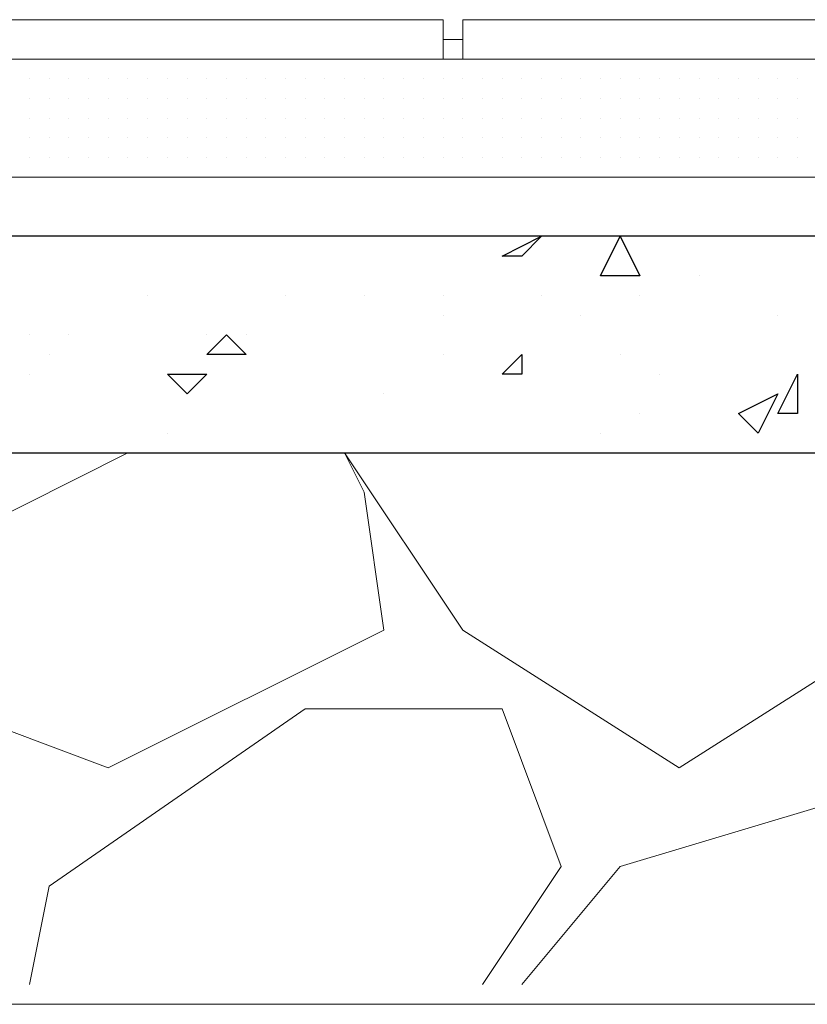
# Model space of a CAD drawing. Header units: metres. Extents: x 5.7 to 89.8, y 4 to 63.5.
# Tile 59 of 256: x 15.794 to 16.179, y 45.389 to 45.87. Entities that reach past the tile are written whole.
import ezdxf

# ---------------------------------------------------------------- set-up
doc = ezdxf.new("R2010")
doc.units = ezdxf.units.M
doc.header["$MEASUREMENT"] = 0
for name, color, linetype in [('PDF17_hatch', 7, 'Continuous'), ('PDF17_hatch-borshi', 7, 'Continuous'), ('PDF17_kaff', 7, 'Continuous')]:
    doc.layers.add(name, color=color, linetype=linetype)

msp = doc.modelspace()

# ---------------------------------------------------------------- linework, layer by layer
at = {"layer": 'PDF17_hatch', "lineweight": 25}
for points in [[(16.04879, 45.76425), (16.03916, 45.75462), (16.02953, 45.75462)], [(16.09695, 45.74499), (16.07768, 45.74499), (16.08731, 45.76425)], [(15.89469, 45.7161), (15.90432, 45.70646), (15.88506, 45.70646)], [(16.03916, 45.70646), (16.03916, 45.69683), (16.02953, 45.69683)], [(15.88506, 45.69683), (15.87543, 45.6872), (15.8658, 45.69683)], [(16.174, 45.69683), (16.174, 45.67757), (16.16436, 45.67757)], [(16.16436, 45.6872), (16.15473, 45.66794), (16.1451, 45.67757)]]:
    msp.add_lwpolyline(points, close=True, dxfattribs=at)
for points in [[(16.03916, 45.75462), (16.03916, 45.75462)], [(16.12584, 45.74499), (16.12584, 45.74499)], [(15.85617, 45.73536), (15.85617, 45.73536)], [(15.92358, 45.73536), (15.92358, 45.73536)], [(15.96211, 45.73536), (15.96211, 45.73536)], [(16.00063, 45.73536), (16.00063, 45.73536)], [(16.04879, 45.73536), (16.04879, 45.73536)], [(16.09695, 45.73536), (16.09695, 45.73536)], [(16.00063, 45.72573), (16.00063, 45.72573)], [(16.06805, 45.72573), (16.06805, 45.72573)], [(16.16436, 45.72573), (16.16436, 45.72573)], [(15.79838, 45.7161), (15.79838, 45.7161)], [(15.81764, 45.7161), (15.81764, 45.7161)], [(15.88506, 45.7161), (15.88506, 45.7161)], [(15.90432, 45.7161), (15.90432, 45.7161)], [(15.80801, 45.70646), (15.80801, 45.70646)], [(15.90432, 45.70646), (15.90432, 45.70646)], [(16.00063, 45.70646), (16.00063, 45.70646)], [(16.08731, 45.70646), (16.08731, 45.70646)], [(15.79838, 45.69683), (15.79838, 45.69683)], [(16.10658, 45.69683), (16.10658, 45.69683)], [(15.97174, 45.6872), (15.97174, 45.6872)], [(16.09695, 45.67757), (16.09695, 45.67757)], [(15.8658, 45.66794), (15.8658, 45.66794)], [(16.07768, 45.66794), (16.07768, 45.66794)], [(15.95248, 45.65831), (15.95248, 45.65831)], [(16.00063, 45.65831), (16.00063, 45.65831)], [(16.00063, 45.65831), (16.00063, 45.65831)]]:
    msp.add_lwpolyline(points, dxfattribs=at)
at = {"layer": 'PDF17_hatch-borshi', "lineweight": 18}
for points in [[(15.80801, 45.85093), (15.80801, 45.85093)], [(15.82727, 45.85093), (15.82727, 45.85093)], [(15.82727, 45.85093), (15.82727, 45.85093)], [(15.84653, 45.85093), (15.84653, 45.85093)], [(15.85617, 45.85093), (15.85617, 45.85093)], [(15.85617, 45.85093), (15.85617, 45.85093)], [(15.87543, 45.85093), (15.87543, 45.85093)], [(15.90432, 45.85093), (15.90432, 45.85093)], [(15.90432, 45.85093), (15.90432, 45.85093)], [(15.91395, 45.85093), (15.91395, 45.85093)], [(15.94285, 45.85093), (15.94285, 45.85093)], [(15.95248, 45.85093), (15.95248, 45.85093)], [(15.96211, 45.85093), (15.96211, 45.85093)], [(15.97174, 45.85093), (15.97174, 45.85093)], [(15.98137, 45.85093), (15.98137, 45.85093)], [(15.98137, 45.85093), (15.98137, 45.85093)], [(15.991, 45.85093), (15.991, 45.85093)], [(16.00063, 45.85093), (16.00063, 45.85093)], [(16.03916, 45.85093), (16.03916, 45.85093)], [(16.05842, 45.85093), (16.05842, 45.85093)], [(16.05842, 45.85093), (16.05842, 45.85093)], [(16.07768, 45.85093), (16.07768, 45.85093)], [(16.07768, 45.85093), (16.07768, 45.85093)], [(16.08731, 45.85093), (16.08731, 45.85093)], [(16.09695, 45.85093), (16.09695, 45.85093)], [(16.10658, 45.85093), (16.10658, 45.85093)], [(16.10658, 45.85093), (16.10658, 45.85093)], [(16.12584, 45.85093), (16.12584, 45.85093)], [(16.12584, 45.85093), (16.12584, 45.85093)], [(16.1451, 45.85093), (16.1451, 45.85093)], [(16.16436, 45.85093), (16.16436, 45.85093)], [(16.174, 45.85093), (16.174, 45.85093)], [(15.79838, 45.8413), (15.79838, 45.8413)], [(15.79838, 45.8413), (15.79838, 45.8413)], [(15.79838, 45.8413), (15.79838, 45.8413)], [(15.80801, 45.8413), (15.80801, 45.8413)], [(15.80801, 45.8413), (15.80801, 45.8413)], [(15.80801, 45.8413), (15.80801, 45.8413)], [(15.81764, 45.8413), (15.81764, 45.8413)], [(15.81764, 45.8413), (15.81764, 45.8413)], [(15.81764, 45.8413), (15.81764, 45.8413)], [(15.82727, 45.8413), (15.82727, 45.8413)], [(15.82727, 45.8413), (15.82727, 45.8413)], [(15.82727, 45.8413), (15.82727, 45.8413)], [(15.82727, 45.8413), (15.82727, 45.8413)], [(15.8369, 45.8413), (15.8369, 45.8413)], [(15.8369, 45.8413), (15.8369, 45.8413)], [(15.8369, 45.8413), (15.8369, 45.8413)], [(15.84653, 45.8413), (15.84653, 45.8413)], [(15.84653, 45.8413), (15.84653, 45.8413)], [(15.84653, 45.8413), (15.84653, 45.8413)], [(15.85617, 45.8413), (15.85617, 45.8413)], [(15.85617, 45.8413), (15.85617, 45.8413)], [(15.85617, 45.8413), (15.85617, 45.8413)], [(15.85617, 45.8413), (15.85617, 45.8413)], [(15.8658, 45.8413), (15.8658, 45.8413)], [(15.8658, 45.8413), (15.8658, 45.8413)], [(15.87543, 45.8413), (15.87543, 45.8413)], [(15.87543, 45.8413), (15.87543, 45.8413)], [(15.87543, 45.8413), (15.87543, 45.8413)], [(15.87543, 45.8413), (15.87543, 45.8413)], [(15.87543, 45.8413), (15.87543, 45.8413)], [(15.87543, 45.8413), (15.87543, 45.8413)], [(15.88506, 45.8413), (15.88506, 45.8413)], [(15.88506, 45.8413), (15.88506, 45.8413)], [(15.88506, 45.8413), (15.88506, 45.8413)], [(15.88506, 45.8413), (15.88506, 45.8413)], [(15.88506, 45.8413), (15.88506, 45.8413)], [(15.89469, 45.8413), (15.89469, 45.8413)], [(15.89469, 45.8413), (15.89469, 45.8413)], [(15.89469, 45.8413), (15.89469, 45.8413)], [(15.90432, 45.8413), (15.90432, 45.8413)], [(15.90432, 45.8413), (15.90432, 45.8413)], [(15.90432, 45.8413), (15.90432, 45.8413)], [(15.90432, 45.8413), (15.90432, 45.8413)], [(15.91395, 45.8413), (15.91395, 45.8413)], [(15.91395, 45.8413), (15.91395, 45.8413)], [(15.91395, 45.8413), (15.91395, 45.8413)], [(15.91395, 45.8413), (15.91395, 45.8413)], [(15.92358, 45.8413), (15.92358, 45.8413)], [(15.92358, 45.8413), (15.92358, 45.8413)], [(15.92358, 45.8413), (15.92358, 45.8413)], [(15.93322, 45.8413), (15.93322, 45.8413)], [(15.93322, 45.8413), (15.93322, 45.8413)], [(15.93322, 45.8413), (15.93322, 45.8413)], [(15.93322, 45.8413), (15.93322, 45.8413)], [(15.94285, 45.8413), (15.94285, 45.8413)], [(15.94285, 45.8413), (15.94285, 45.8413)], [(15.94285, 45.8413), (15.94285, 45.8413)], [(15.94285, 45.8413), (15.94285, 45.8413)], [(15.95248, 45.8413), (15.95248, 45.8413)], [(15.95248, 45.8413), (15.95248, 45.8413)], [(15.95248, 45.8413), (15.95248, 45.8413)], [(15.95248, 45.8413), (15.95248, 45.8413)], [(15.96211, 45.8413), (15.96211, 45.8413)], [(15.96211, 45.8413), (15.96211, 45.8413)], [(15.97174, 45.8413), (15.97174, 45.8413)], [(15.97174, 45.8413), (15.97174, 45.8413)], [(15.97174, 45.8413), (15.97174, 45.8413)], [(15.97174, 45.8413), (15.97174, 45.8413)], [(15.98137, 45.8413), (15.98137, 45.8413)], [(15.98137, 45.8413), (15.98137, 45.8413)], [(15.98137, 45.8413), (15.98137, 45.8413)], [(15.98137, 45.8413), (15.98137, 45.8413)], [(15.991, 45.8413), (15.991, 45.8413)], [(15.991, 45.8413), (15.991, 45.8413)], [(16.00063, 45.8413), (16.00063, 45.8413)], [(16.00063, 45.8413), (16.00063, 45.8413)], [(16.00063, 45.8413), (16.00063, 45.8413)], [(16.00063, 45.8413), (16.00063, 45.8413)], [(16.01026, 45.8413), (16.01026, 45.8413)], [(16.01026, 45.8413), (16.01026, 45.8413)], [(16.01026, 45.8413), (16.01026, 45.8413)], [(16.0199, 45.8413), (16.0199, 45.8413)], [(16.0199, 45.8413), (16.0199, 45.8413)], [(16.0199, 45.8413), (16.0199, 45.8413)], [(16.02953, 45.8413), (16.02953, 45.8413)], [(16.02953, 45.8413), (16.02953, 45.8413)], [(16.02953, 45.8413), (16.02953, 45.8413)], [(16.03916, 45.8413), (16.03916, 45.8413)], [(16.03916, 45.8413), (16.03916, 45.8413)], [(16.03916, 45.8413), (16.03916, 45.8413)], [(16.03916, 45.8413), (16.03916, 45.8413)], [(16.04879, 45.8413), (16.04879, 45.8413)], [(16.05842, 45.8413), (16.05842, 45.8413)], [(16.05842, 45.8413), (16.05842, 45.8413)], [(16.05842, 45.8413), (16.05842, 45.8413)], [(16.05842, 45.8413), (16.05842, 45.8413)], [(16.05842, 45.8413), (16.05842, 45.8413)], [(16.06805, 45.8413), (16.06805, 45.8413)], [(16.06805, 45.8413), (16.06805, 45.8413)], [(16.07768, 45.8413), (16.07768, 45.8413)], [(16.07768, 45.8413), (16.07768, 45.8413)], [(16.07768, 45.8413), (16.07768, 45.8413)], [(16.07768, 45.8413), (16.07768, 45.8413)], [(16.08731, 45.8413), (16.08731, 45.8413)], [(16.08731, 45.8413), (16.08731, 45.8413)], [(16.08731, 45.8413), (16.08731, 45.8413)], [(16.09695, 45.8413), (16.09695, 45.8413)], [(16.09695, 45.8413), (16.09695, 45.8413)], [(16.09695, 45.8413), (16.09695, 45.8413)], [(16.09695, 45.8413), (16.09695, 45.8413)], [(16.10658, 45.8413), (16.10658, 45.8413)], [(16.10658, 45.8413), (16.10658, 45.8413)], [(16.10658, 45.8413), (16.10658, 45.8413)], [(16.11621, 45.8413), (16.11621, 45.8413)], [(16.11621, 45.8413), (16.11621, 45.8413)], [(16.11621, 45.8413), (16.11621, 45.8413)], [(16.12584, 45.8413), (16.12584, 45.8413)], [(16.12584, 45.8413), (16.12584, 45.8413)], [(16.12584, 45.8413), (16.12584, 45.8413)], [(16.13547, 45.8413), (16.13547, 45.8413)], [(16.13547, 45.8413), (16.13547, 45.8413)], [(16.13547, 45.8413), (16.13547, 45.8413)], [(16.13547, 45.8413), (16.13547, 45.8413)], [(16.1451, 45.8413), (16.1451, 45.8413)], [(16.1451, 45.8413), (16.1451, 45.8413)], [(16.15473, 45.8413), (16.15473, 45.8413)], [(16.15473, 45.8413), (16.15473, 45.8413)], [(16.15473, 45.8413), (16.15473, 45.8413)], [(16.15473, 45.8413), (16.15473, 45.8413)], [(16.16436, 45.8413), (16.16436, 45.8413)], [(16.16436, 45.8413), (16.16436, 45.8413)], [(16.16436, 45.8413), (16.16436, 45.8413)], [(16.16436, 45.8413), (16.16436, 45.8413)], [(16.174, 45.8413), (16.174, 45.8413)], [(16.174, 45.8413), (16.174, 45.8413)], [(16.174, 45.8413), (16.174, 45.8413)], [(15.79838, 45.83167), (15.79838, 45.83167)], [(15.79838, 45.83167), (15.79838, 45.83167)], [(15.79838, 45.83167), (15.79838, 45.83167)], [(15.80801, 45.83167), (15.80801, 45.83167)], [(15.80801, 45.83167), (15.80801, 45.83167)], [(15.80801, 45.83167), (15.80801, 45.83167)], [(15.80801, 45.83167), (15.80801, 45.83167)], [(15.80801, 45.83167), (15.80801, 45.83167)], [(15.81764, 45.83167), (15.81764, 45.83167)], [(15.81764, 45.83167), (15.81764, 45.83167)], [(15.81764, 45.83167), (15.81764, 45.83167)], [(15.81764, 45.83167), (15.81764, 45.83167)], [(15.81764, 45.83167), (15.81764, 45.83167)], [(15.82727, 45.83167), (15.82727, 45.83167)], [(15.8369, 45.83167), (15.8369, 45.83167)], [(15.8369, 45.83167), (15.8369, 45.83167)], [(15.8369, 45.83167), (15.8369, 45.83167)], [(15.8369, 45.83167), (15.8369, 45.83167)], [(15.8369, 45.83167), (15.8369, 45.83167)], [(15.84653, 45.83167), (15.84653, 45.83167)], [(15.84653, 45.83167), (15.84653, 45.83167)], [(15.84653, 45.83167), (15.84653, 45.83167)], [(15.85617, 45.83167), (15.85617, 45.83167)], [(15.85617, 45.83167), (15.85617, 45.83167)], [(15.85617, 45.83167), (15.85617, 45.83167)], [(15.85617, 45.83167), (15.85617, 45.83167)], [(15.8658, 45.83167), (15.8658, 45.83167)], [(15.8658, 45.83167), (15.8658, 45.83167)], [(15.8658, 45.83167), (15.8658, 45.83167)], [(15.8658, 45.83167), (15.8658, 45.83167)], [(15.87543, 45.83167), (15.87543, 45.83167)], [(15.87543, 45.83167), (15.87543, 45.83167)], [(15.87543, 45.83167), (15.87543, 45.83167)], [(15.87543, 45.83167), (15.87543, 45.83167)], [(15.88506, 45.83167), (15.88506, 45.83167)], [(15.88506, 45.83167), (15.88506, 45.83167)], [(15.89469, 45.83167), (15.89469, 45.83167)], [(15.89469, 45.83167), (15.89469, 45.83167)], [(15.89469, 45.83167), (15.89469, 45.83167)], [(15.90432, 45.83167), (15.90432, 45.83167)], [(15.90432, 45.83167), (15.90432, 45.83167)], [(15.90432, 45.83167), (15.90432, 45.83167)], [(15.90432, 45.83167), (15.90432, 45.83167)], [(15.91395, 45.83167), (15.91395, 45.83167)], [(15.91395, 45.83167), (15.91395, 45.83167)], [(15.91395, 45.83167), (15.91395, 45.83167)], [(15.92358, 45.83167), (15.92358, 45.83167)], [(15.92358, 45.83167), (15.92358, 45.83167)], [(15.92358, 45.83167), (15.92358, 45.83167)], [(15.92358, 45.83167), (15.92358, 45.83167)], [(15.93322, 45.83167), (15.93322, 45.83167)], [(15.93322, 45.83167), (15.93322, 45.83167)], [(15.93322, 45.83167), (15.93322, 45.83167)], [(15.94285, 45.83167), (15.94285, 45.83167)], [(15.94285, 45.83167), (15.94285, 45.83167)], [(15.94285, 45.83167), (15.94285, 45.83167)], [(15.94285, 45.83167), (15.94285, 45.83167)], [(15.95248, 45.83167), (15.95248, 45.83167)], [(15.95248, 45.83167), (15.95248, 45.83167)], [(15.95248, 45.83167), (15.95248, 45.83167)], [(15.96211, 45.83167), (15.96211, 45.83167)], [(15.96211, 45.83167), (15.96211, 45.83167)], [(15.96211, 45.83167), (15.96211, 45.83167)], [(15.96211, 45.83167), (15.96211, 45.83167)], [(15.97174, 45.83167), (15.97174, 45.83167)], [(15.97174, 45.83167), (15.97174, 45.83167)], [(15.97174, 45.83167), (15.97174, 45.83167)], [(15.97174, 45.83167), (15.97174, 45.83167)], [(15.98137, 45.83167), (15.98137, 45.83167)], [(15.98137, 45.83167), (15.98137, 45.83167)], [(15.98137, 45.83167), (15.98137, 45.83167)], [(15.991, 45.83167), (15.991, 45.83167)], [(15.991, 45.83167), (15.991, 45.83167)], [(15.991, 45.83167), (15.991, 45.83167)], [(15.991, 45.83167), (15.991, 45.83167)], [(16.00063, 45.83167), (16.00063, 45.83167)], [(16.00063, 45.83167), (16.00063, 45.83167)], [(16.00063, 45.83167), (16.00063, 45.83167)], [(16.01026, 45.83167), (16.01026, 45.83167)], [(16.01026, 45.83167), (16.01026, 45.83167)], [(16.01026, 45.83167), (16.01026, 45.83167)], [(16.01026, 45.83167), (16.01026, 45.83167)], [(16.01026, 45.83167), (16.01026, 45.83167)], [(16.0199, 45.83167), (16.0199, 45.83167)], [(16.0199, 45.83167), (16.0199, 45.83167)], [(16.02953, 45.83167), (16.02953, 45.83167)], [(16.02953, 45.83167), (16.02953, 45.83167)], [(16.02953, 45.83167), (16.02953, 45.83167)], [(16.02953, 45.83167), (16.02953, 45.83167)], [(16.03916, 45.83167), (16.03916, 45.83167)], [(16.03916, 45.83167), (16.03916, 45.83167)], [(16.03916, 45.83167), (16.03916, 45.83167)], [(16.04879, 45.83167), (16.04879, 45.83167)], [(16.04879, 45.83167), (16.04879, 45.83167)], [(16.04879, 45.83167), (16.04879, 45.83167)], [(16.05842, 45.83167), (16.05842, 45.83167)], [(16.05842, 45.83167), (16.05842, 45.83167)], [(16.05842, 45.83167), (16.05842, 45.83167)], [(16.06805, 45.83167), (16.06805, 45.83167)], [(16.06805, 45.83167), (16.06805, 45.83167)], [(16.06805, 45.83167), (16.06805, 45.83167)], [(16.06805, 45.83167), (16.06805, 45.83167)], [(16.07768, 45.83167), (16.07768, 45.83167)], [(16.08731, 45.83167), (16.08731, 45.83167)], [(16.08731, 45.83167), (16.08731, 45.83167)], [(16.08731, 45.83167), (16.08731, 45.83167)], [(16.08731, 45.83167), (16.08731, 45.83167)], [(16.09695, 45.83167), (16.09695, 45.83167)], [(16.09695, 45.83167), (16.09695, 45.83167)], [(16.09695, 45.83167), (16.09695, 45.83167)], [(16.10658, 45.83167), (16.10658, 45.83167)], [(16.10658, 45.83167), (16.10658, 45.83167)], [(16.10658, 45.83167), (16.10658, 45.83167)], [(16.10658, 45.83167), (16.10658, 45.83167)], [(16.10658, 45.83167), (16.10658, 45.83167)], [(16.11621, 45.83167), (16.11621, 45.83167)], [(16.11621, 45.83167), (16.11621, 45.83167)], [(16.12584, 45.83167), (16.12584, 45.83167)], [(16.12584, 45.83167), (16.12584, 45.83167)], [(16.12584, 45.83167), (16.12584, 45.83167)], [(16.12584, 45.83167), (16.12584, 45.83167)], [(16.13547, 45.83167), (16.13547, 45.83167)], [(16.13547, 45.83167), (16.13547, 45.83167)], [(16.13547, 45.83167), (16.13547, 45.83167)], [(16.1451, 45.83167), (16.1451, 45.83167)], [(16.1451, 45.83167), (16.1451, 45.83167)], [(16.1451, 45.83167), (16.1451, 45.83167)], [(16.15473, 45.83167), (16.15473, 45.83167)], [(16.15473, 45.83167), (16.15473, 45.83167)], [(16.15473, 45.83167), (16.15473, 45.83167)], [(16.16436, 45.83167), (16.16436, 45.83167)], [(16.16436, 45.83167), (16.16436, 45.83167)], [(16.16436, 45.83167), (16.16436, 45.83167)], [(16.16436, 45.83167), (16.16436, 45.83167)], [(16.174, 45.83167), (16.174, 45.83167)], [(16.174, 45.83167), (16.174, 45.83167)], [(15.79838, 45.82204), (15.79838, 45.82204)], [(15.79838, 45.82204), (15.79838, 45.82204)], [(15.80801, 45.82204), (15.80801, 45.82204)], [(15.80801, 45.82204), (15.80801, 45.82204)], [(15.80801, 45.82204), (15.80801, 45.82204)], [(15.80801, 45.82204), (15.80801, 45.82204)], [(15.81764, 45.82204), (15.81764, 45.82204)], [(15.81764, 45.82204), (15.81764, 45.82204)], [(15.82727, 45.82204), (15.82727, 45.82204)], [(15.82727, 45.82204), (15.82727, 45.82204)], [(15.82727, 45.82204), (15.82727, 45.82204)], [(15.8369, 45.82204), (15.8369, 45.82204)], [(15.8369, 45.82204), (15.8369, 45.82204)], [(15.8369, 45.82204), (15.8369, 45.82204)], [(15.84653, 45.82204), (15.84653, 45.82204)], [(15.84653, 45.82204), (15.84653, 45.82204)], [(15.84653, 45.82204), (15.84653, 45.82204)], [(15.84653, 45.82204), (15.84653, 45.82204)], [(15.85617, 45.82204), (15.85617, 45.82204)], [(15.85617, 45.82204), (15.85617, 45.82204)], [(15.8658, 45.82204), (15.8658, 45.82204)], [(15.8658, 45.82204), (15.8658, 45.82204)], [(15.8658, 45.82204), (15.8658, 45.82204)], [(15.8658, 45.82204), (15.8658, 45.82204)], [(15.87543, 45.82204), (15.87543, 45.82204)], [(15.87543, 45.82204), (15.87543, 45.82204)], [(15.87543, 45.82204), (15.87543, 45.82204)], [(15.88506, 45.82204), (15.88506, 45.82204)], [(15.88506, 45.82204), (15.88506, 45.82204)], [(15.88506, 45.82204), (15.88506, 45.82204)], [(15.88506, 45.82204), (15.88506, 45.82204)], [(15.89469, 45.82204), (15.89469, 45.82204)], [(15.89469, 45.82204), (15.89469, 45.82204)], [(15.89469, 45.82204), (15.89469, 45.82204)], [(15.90432, 45.82204), (15.90432, 45.82204)], [(15.90432, 45.82204), (15.90432, 45.82204)], [(15.90432, 45.82204), (15.90432, 45.82204)], [(15.90432, 45.82204), (15.90432, 45.82204)], [(15.91395, 45.82204), (15.91395, 45.82204)], [(15.91395, 45.82204), (15.91395, 45.82204)], [(15.91395, 45.82204), (15.91395, 45.82204)], [(15.92358, 45.82204), (15.92358, 45.82204)], [(15.92358, 45.82204), (15.92358, 45.82204)], [(15.92358, 45.82204), (15.92358, 45.82204)], [(15.93322, 45.82204), (15.93322, 45.82204)], [(15.93322, 45.82204), (15.93322, 45.82204)], [(15.93322, 45.82204), (15.93322, 45.82204)], [(15.93322, 45.82204), (15.93322, 45.82204)], [(15.94285, 45.82204), (15.94285, 45.82204)], [(15.94285, 45.82204), (15.94285, 45.82204)], [(15.94285, 45.82204), (15.94285, 45.82204)], [(15.94285, 45.82204), (15.94285, 45.82204)], [(15.94285, 45.82204), (15.94285, 45.82204)], [(15.95248, 45.82204), (15.95248, 45.82204)], [(15.95248, 45.82204), (15.95248, 45.82204)], [(15.96211, 45.82204), (15.96211, 45.82204)], [(15.96211, 45.82204), (15.96211, 45.82204)], [(15.96211, 45.82204), (15.96211, 45.82204)], [(15.97174, 45.82204), (15.97174, 45.82204)], [(15.97174, 45.82204), (15.97174, 45.82204)], [(15.97174, 45.82204), (15.97174, 45.82204)], [(15.97174, 45.82204), (15.97174, 45.82204)], [(15.98137, 45.82204), (15.98137, 45.82204)], [(15.98137, 45.82204), (15.98137, 45.82204)], [(15.991, 45.82204), (15.991, 45.82204)], [(15.991, 45.82204), (15.991, 45.82204)], [(15.991, 45.82204), (15.991, 45.82204)], [(16.00063, 45.82204), (16.00063, 45.82204)], [(16.00063, 45.82204), (16.00063, 45.82204)], [(16.00063, 45.82204), (16.00063, 45.82204)], [(16.01026, 45.82204), (16.01026, 45.82204)], [(16.01026, 45.82204), (16.01026, 45.82204)], [(16.01026, 45.82204), (16.01026, 45.82204)], [(16.0199, 45.82204), (16.0199, 45.82204)], [(16.0199, 45.82204), (16.0199, 45.82204)], [(16.0199, 45.82204), (16.0199, 45.82204)], [(16.02953, 45.82204), (16.02953, 45.82204)], [(16.02953, 45.82204), (16.02953, 45.82204)], [(16.02953, 45.82204), (16.02953, 45.82204)], [(16.03916, 45.82204), (16.03916, 45.82204)], [(16.03916, 45.82204), (16.03916, 45.82204)], [(16.03916, 45.82204), (16.03916, 45.82204)], [(16.03916, 45.82204), (16.03916, 45.82204)], [(16.04879, 45.82204), (16.04879, 45.82204)], [(16.04879, 45.82204), (16.04879, 45.82204)], [(16.05842, 45.82204), (16.05842, 45.82204)], [(16.05842, 45.82204), (16.05842, 45.82204)], [(16.05842, 45.82204), (16.05842, 45.82204)], [(16.05842, 45.82204), (16.05842, 45.82204)], [(16.06805, 45.82204), (16.06805, 45.82204)], [(16.06805, 45.82204), (16.06805, 45.82204)], [(16.06805, 45.82204), (16.06805, 45.82204)], [(16.07768, 45.82204), (16.07768, 45.82204)], [(16.07768, 45.82204), (16.07768, 45.82204)], [(16.07768, 45.82204), (16.07768, 45.82204)], [(16.07768, 45.82204), (16.07768, 45.82204)], [(16.08731, 45.82204), (16.08731, 45.82204)], [(16.08731, 45.82204), (16.08731, 45.82204)], [(16.08731, 45.82204), (16.08731, 45.82204)], [(16.09695, 45.82204), (16.09695, 45.82204)], [(16.09695, 45.82204), (16.09695, 45.82204)], [(16.09695, 45.82204), (16.09695, 45.82204)], [(16.09695, 45.82204), (16.09695, 45.82204)], [(16.10658, 45.82204), (16.10658, 45.82204)], [(16.10658, 45.82204), (16.10658, 45.82204)], [(16.11621, 45.82204), (16.11621, 45.82204)], [(16.11621, 45.82204), (16.11621, 45.82204)], [(16.11621, 45.82204), (16.11621, 45.82204)], [(16.11621, 45.82204), (16.11621, 45.82204)], [(16.12584, 45.82204), (16.12584, 45.82204)], [(16.12584, 45.82204), (16.12584, 45.82204)], [(16.12584, 45.82204), (16.12584, 45.82204)], [(16.12584, 45.82204), (16.12584, 45.82204)], [(16.13547, 45.82204), (16.13547, 45.82204)], [(16.13547, 45.82204), (16.13547, 45.82204)], [(16.13547, 45.82204), (16.13547, 45.82204)], [(16.13547, 45.82204), (16.13547, 45.82204)], [(16.1451, 45.82204), (16.1451, 45.82204)], [(16.1451, 45.82204), (16.1451, 45.82204)], [(16.1451, 45.82204), (16.1451, 45.82204)], [(16.1451, 45.82204), (16.1451, 45.82204)], [(16.15473, 45.82204), (16.15473, 45.82204)], [(16.15473, 45.82204), (16.15473, 45.82204)], [(16.15473, 45.82204), (16.15473, 45.82204)], [(16.16436, 45.82204), (16.16436, 45.82204)], [(16.16436, 45.82204), (16.16436, 45.82204)], [(16.16436, 45.82204), (16.16436, 45.82204)], [(16.174, 45.82204), (16.174, 45.82204)], [(16.174, 45.82204), (16.174, 45.82204)], [(16.174, 45.82204), (16.174, 45.82204)], [(16.174, 45.82204), (16.174, 45.82204)], [(15.79838, 45.81241), (15.79838, 45.81241)], [(15.79838, 45.81241), (15.79838, 45.81241)], [(15.79838, 45.81241), (15.79838, 45.81241)], [(15.80801, 45.81241), (15.80801, 45.81241)], [(15.80801, 45.81241), (15.80801, 45.81241)], [(15.80801, 45.81241), (15.80801, 45.81241)], [(15.80801, 45.81241), (15.80801, 45.81241)], [(15.81764, 45.81241), (15.81764, 45.81241)], [(15.81764, 45.81241), (15.81764, 45.81241)], [(15.81764, 45.81241), (15.81764, 45.81241)], [(15.81764, 45.81241), (15.81764, 45.81241)], [(15.82727, 45.81241), (15.82727, 45.81241)], [(15.8369, 45.81241), (15.8369, 45.81241)], [(15.8369, 45.81241), (15.8369, 45.81241)], [(15.8369, 45.81241), (15.8369, 45.81241)], [(15.8369, 45.81241), (15.8369, 45.81241)], [(15.8369, 45.81241), (15.8369, 45.81241)], [(15.84653, 45.81241), (15.84653, 45.81241)], [(15.84653, 45.81241), (15.84653, 45.81241)], [(15.85617, 45.81241), (15.85617, 45.81241)], [(15.85617, 45.81241), (15.85617, 45.81241)], [(15.85617, 45.81241), (15.85617, 45.81241)], [(15.8658, 45.81241), (15.8658, 45.81241)], [(15.8658, 45.81241), (15.8658, 45.81241)], [(15.87543, 45.81241), (15.87543, 45.81241)], [(15.87543, 45.81241), (15.87543, 45.81241)], [(15.87543, 45.81241), (15.87543, 45.81241)], [(15.87543, 45.81241), (15.87543, 45.81241)], [(15.87543, 45.81241), (15.87543, 45.81241)], [(15.88506, 45.81241), (15.88506, 45.81241)], [(15.88506, 45.81241), (15.88506, 45.81241)], [(15.89469, 45.81241), (15.89469, 45.81241)], [(15.89469, 45.81241), (15.89469, 45.81241)], [(15.89469, 45.81241), (15.89469, 45.81241)], [(15.89469, 45.81241), (15.89469, 45.81241)], [(15.90432, 45.81241), (15.90432, 45.81241)], [(15.90432, 45.81241), (15.90432, 45.81241)], [(15.90432, 45.81241), (15.90432, 45.81241)], [(15.91395, 45.81241), (15.91395, 45.81241)], [(15.91395, 45.81241), (15.91395, 45.81241)], [(15.91395, 45.81241), (15.91395, 45.81241)], [(15.92358, 45.81241), (15.92358, 45.81241)], [(15.92358, 45.81241), (15.92358, 45.81241)], [(15.92358, 45.81241), (15.92358, 45.81241)], [(15.93322, 45.81241), (15.93322, 45.81241)], [(15.93322, 45.81241), (15.93322, 45.81241)], [(15.93322, 45.81241), (15.93322, 45.81241)], [(15.93322, 45.81241), (15.93322, 45.81241)], [(15.94285, 45.81241), (15.94285, 45.81241)], [(15.94285, 45.81241), (15.94285, 45.81241)], [(15.94285, 45.81241), (15.94285, 45.81241)], [(15.95248, 45.81241), (15.95248, 45.81241)], [(15.95248, 45.81241), (15.95248, 45.81241)], [(15.95248, 45.81241), (15.95248, 45.81241)], [(15.96211, 45.81241), (15.96211, 45.81241)], [(15.96211, 45.81241), (15.96211, 45.81241)], [(15.96211, 45.81241), (15.96211, 45.81241)], [(15.97174, 45.81241), (15.97174, 45.81241)], [(15.97174, 45.81241), (15.97174, 45.81241)], [(15.97174, 45.81241), (15.97174, 45.81241)], [(15.97174, 45.81241), (15.97174, 45.81241)], [(15.98137, 45.81241), (15.98137, 45.81241)], [(15.98137, 45.81241), (15.98137, 45.81241)], [(15.991, 45.81241), (15.991, 45.81241)], [(15.991, 45.81241), (15.991, 45.81241)], [(15.991, 45.81241), (15.991, 45.81241)], [(15.991, 45.81241), (15.991, 45.81241)], [(16.00063, 45.81241), (16.00063, 45.81241)], [(16.00063, 45.81241), (16.00063, 45.81241)], [(16.00063, 45.81241), (16.00063, 45.81241)], [(16.01026, 45.81241), (16.01026, 45.81241)], [(16.01026, 45.81241), (16.01026, 45.81241)], [(16.01026, 45.81241), (16.01026, 45.81241)], [(16.0199, 45.81241), (16.0199, 45.81241)], [(16.0199, 45.81241), (16.0199, 45.81241)], [(16.0199, 45.81241), (16.0199, 45.81241)], [(16.0199, 45.81241), (16.0199, 45.81241)], [(16.02953, 45.81241), (16.02953, 45.81241)], [(16.02953, 45.81241), (16.02953, 45.81241)], [(16.02953, 45.81241), (16.02953, 45.81241)], [(16.03916, 45.81241), (16.03916, 45.81241)], [(16.03916, 45.81241), (16.03916, 45.81241)], [(16.03916, 45.81241), (16.03916, 45.81241)], [(16.03916, 45.81241), (16.03916, 45.81241)], [(16.04879, 45.81241), (16.04879, 45.81241)], [(16.04879, 45.81241), (16.04879, 45.81241)], [(16.04879, 45.81241), (16.04879, 45.81241)], [(16.05842, 45.81241), (16.05842, 45.81241)], [(16.05842, 45.81241), (16.05842, 45.81241)], [(16.05842, 45.81241), (16.05842, 45.81241)], [(16.06805, 45.81241), (16.06805, 45.81241)], [(16.06805, 45.81241), (16.06805, 45.81241)], [(16.06805, 45.81241), (16.06805, 45.81241)], [(16.06805, 45.81241), (16.06805, 45.81241)], [(16.07768, 45.81241), (16.07768, 45.81241)], [(16.07768, 45.81241), (16.07768, 45.81241)], [(16.08731, 45.81241), (16.08731, 45.81241)], [(16.08731, 45.81241), (16.08731, 45.81241)], [(16.08731, 45.81241), (16.08731, 45.81241)], [(16.08731, 45.81241), (16.08731, 45.81241)], [(16.09695, 45.81241), (16.09695, 45.81241)], [(16.09695, 45.81241), (16.09695, 45.81241)], [(16.09695, 45.81241), (16.09695, 45.81241)], [(16.10658, 45.81241), (16.10658, 45.81241)], [(16.10658, 45.81241), (16.10658, 45.81241)], [(16.10658, 45.81241), (16.10658, 45.81241)], [(16.11621, 45.81241), (16.11621, 45.81241)], [(16.11621, 45.81241), (16.11621, 45.81241)], [(16.12584, 45.81241), (16.12584, 45.81241)], [(16.12584, 45.81241), (16.12584, 45.81241)], [(16.12584, 45.81241), (16.12584, 45.81241)], [(16.12584, 45.81241), (16.12584, 45.81241)], [(16.12584, 45.81241), (16.12584, 45.81241)], [(16.13547, 45.81241), (16.13547, 45.81241)], [(16.1451, 45.81241), (16.1451, 45.81241)], [(16.1451, 45.81241), (16.1451, 45.81241)], [(16.1451, 45.81241), (16.1451, 45.81241)], [(16.1451, 45.81241), (16.1451, 45.81241)], [(16.1451, 45.81241), (16.1451, 45.81241)], [(16.15473, 45.81241), (16.15473, 45.81241)], [(16.15473, 45.81241), (16.15473, 45.81241)], [(16.15473, 45.81241), (16.15473, 45.81241)], [(16.15473, 45.81241), (16.15473, 45.81241)], [(16.16436, 45.81241), (16.16436, 45.81241)], [(16.16436, 45.81241), (16.16436, 45.81241)], [(16.16436, 45.81241), (16.16436, 45.81241)], [(16.174, 45.81241), (16.174, 45.81241)], [(16.174, 45.81241), (16.174, 45.81241)], [(16.174, 45.81241), (16.174, 45.81241)], [(16.174, 45.81241), (16.174, 45.81241)], [(15.79838, 45.80278), (15.79838, 45.80278)], [(15.79838, 45.80278), (15.79838, 45.80278)], [(15.79838, 45.80278), (15.79838, 45.80278)], [(15.80801, 45.80278), (15.80801, 45.80278)], [(15.80801, 45.80278), (15.80801, 45.80278)], [(15.80801, 45.80278), (15.80801, 45.80278)], [(15.80801, 45.80278), (15.80801, 45.80278)], [(15.80801, 45.80278), (15.80801, 45.80278)], [(15.81764, 45.80278), (15.81764, 45.80278)], [(15.81764, 45.80278), (15.81764, 45.80278)], [(15.81764, 45.80278), (15.81764, 45.80278)], [(15.82727, 45.80278), (15.82727, 45.80278)], [(15.82727, 45.80278), (15.82727, 45.80278)], [(15.82727, 45.80278), (15.82727, 45.80278)], [(15.82727, 45.80278), (15.82727, 45.80278)], [(15.8369, 45.80278), (15.8369, 45.80278)], [(15.8369, 45.80278), (15.8369, 45.80278)], [(15.8369, 45.80278), (15.8369, 45.80278)], [(15.84653, 45.80278), (15.84653, 45.80278)], [(15.84653, 45.80278), (15.84653, 45.80278)], [(15.84653, 45.80278), (15.84653, 45.80278)], [(15.84653, 45.80278), (15.84653, 45.80278)], [(15.85617, 45.80278), (15.85617, 45.80278)], [(15.85617, 45.80278), (15.85617, 45.80278)], [(15.8658, 45.80278), (15.8658, 45.80278)], [(15.8658, 45.80278), (15.8658, 45.80278)], [(15.8658, 45.80278), (15.8658, 45.80278)], [(15.8658, 45.80278), (15.8658, 45.80278)], [(15.87543, 45.80278), (15.87543, 45.80278)], [(15.87543, 45.80278), (15.87543, 45.80278)], [(15.87543, 45.80278), (15.87543, 45.80278)], [(15.88506, 45.80278), (15.88506, 45.80278)], [(15.88506, 45.80278), (15.88506, 45.80278)], [(15.88506, 45.80278), (15.88506, 45.80278)], [(15.89469, 45.80278), (15.89469, 45.80278)], [(15.89469, 45.80278), (15.89469, 45.80278)], [(15.90432, 45.80278), (15.90432, 45.80278)], [(15.90432, 45.80278), (15.90432, 45.80278)], [(15.90432, 45.80278), (15.90432, 45.80278)], [(15.90432, 45.80278), (15.90432, 45.80278)], [(15.90432, 45.80278), (15.90432, 45.80278)], [(15.91395, 45.80278), (15.91395, 45.80278)], [(15.91395, 45.80278), (15.91395, 45.80278)], [(15.92358, 45.80278), (15.92358, 45.80278)], [(15.92358, 45.80278), (15.92358, 45.80278)], [(15.92358, 45.80278), (15.92358, 45.80278)], [(15.92358, 45.80278), (15.92358, 45.80278)], [(15.93322, 45.80278), (15.93322, 45.80278)], [(15.93322, 45.80278), (15.93322, 45.80278)], [(15.93322, 45.80278), (15.93322, 45.80278)], [(15.94285, 45.80278), (15.94285, 45.80278)], [(15.94285, 45.80278), (15.94285, 45.80278)], [(15.94285, 45.80278), (15.94285, 45.80278)], [(15.95248, 45.80278), (15.95248, 45.80278)], [(15.95248, 45.80278), (15.95248, 45.80278)], [(15.95248, 45.80278), (15.95248, 45.80278)], [(15.96211, 45.80278), (15.96211, 45.80278)], [(15.96211, 45.80278), (15.96211, 45.80278)], [(15.96211, 45.80278), (15.96211, 45.80278)], [(15.96211, 45.80278), (15.96211, 45.80278)], [(15.97174, 45.80278), (15.97174, 45.80278)], [(15.97174, 45.80278), (15.97174, 45.80278)], [(15.97174, 45.80278), (15.97174, 45.80278)], [(15.97174, 45.80278), (15.97174, 45.80278)], [(15.98137, 45.80278), (15.98137, 45.80278)], [(15.98137, 45.80278), (15.98137, 45.80278)], [(15.991, 45.80278), (15.991, 45.80278)], [(15.991, 45.80278), (15.991, 45.80278)], [(15.991, 45.80278), (15.991, 45.80278)], [(15.991, 45.80278), (15.991, 45.80278)], [(15.991, 45.80278), (15.991, 45.80278)], [(16.00063, 45.80278), (16.00063, 45.80278)], [(16.00063, 45.80278), (16.00063, 45.80278)], [(16.00063, 45.80278), (16.00063, 45.80278)], [(16.00063, 45.80278), (16.00063, 45.80278)], [(16.01026, 45.80278), (16.01026, 45.80278)], [(16.01026, 45.80278), (16.01026, 45.80278)], [(16.01026, 45.80278), (16.01026, 45.80278)], [(16.01026, 45.80278), (16.01026, 45.80278)], [(16.01026, 45.80278), (16.01026, 45.80278)], [(16.0199, 45.80278), (16.0199, 45.80278)], [(16.0199, 45.80278), (16.0199, 45.80278)], [(16.0199, 45.80278), (16.0199, 45.80278)], [(16.0199, 45.80278), (16.0199, 45.80278)], [(16.02953, 45.80278), (16.02953, 45.80278)], [(16.02953, 45.80278), (16.02953, 45.80278)], [(16.02953, 45.80278), (16.02953, 45.80278)], [(16.02953, 45.80278), (16.02953, 45.80278)], [(16.03916, 45.80278), (16.03916, 45.80278)], [(16.03916, 45.80278), (16.03916, 45.80278)], [(16.03916, 45.80278), (16.03916, 45.80278)], [(16.04879, 45.80278), (16.04879, 45.80278)], [(16.04879, 45.80278), (16.04879, 45.80278)], [(16.04879, 45.80278), (16.04879, 45.80278)], [(16.04879, 45.80278), (16.04879, 45.80278)], [(16.05842, 45.80278), (16.05842, 45.80278)], [(16.05842, 45.80278), (16.05842, 45.80278)], [(16.05842, 45.80278), (16.05842, 45.80278)], [(16.05842, 45.80278), (16.05842, 45.80278)], [(16.06805, 45.80278), (16.06805, 45.80278)], [(16.06805, 45.80278), (16.06805, 45.80278)], [(16.07768, 45.80278), (16.07768, 45.80278)], [(16.07768, 45.80278), (16.07768, 45.80278)], [(16.07768, 45.80278), (16.07768, 45.80278)], [(16.07768, 45.80278), (16.07768, 45.80278)], [(16.08731, 45.80278), (16.08731, 45.80278)], [(16.08731, 45.80278), (16.08731, 45.80278)], [(16.09695, 45.80278), (16.09695, 45.80278)], [(16.09695, 45.80278), (16.09695, 45.80278)], [(16.09695, 45.80278), (16.09695, 45.80278)], [(16.09695, 45.80278), (16.09695, 45.80278)], [(16.10658, 45.80278), (16.10658, 45.80278)], [(16.10658, 45.80278), (16.10658, 45.80278)], [(16.11621, 45.80278), (16.11621, 45.80278)], [(16.11621, 45.80278), (16.11621, 45.80278)], [(16.11621, 45.80278), (16.11621, 45.80278)], [(16.11621, 45.80278), (16.11621, 45.80278)], [(16.12584, 45.80278), (16.12584, 45.80278)], [(16.12584, 45.80278), (16.12584, 45.80278)], [(16.12584, 45.80278), (16.12584, 45.80278)], [(16.13547, 45.80278), (16.13547, 45.80278)], [(16.13547, 45.80278), (16.13547, 45.80278)], [(16.13547, 45.80278), (16.13547, 45.80278)], [(16.1451, 45.80278), (16.1451, 45.80278)], [(16.1451, 45.80278), (16.1451, 45.80278)], [(16.1451, 45.80278), (16.1451, 45.80278)], [(16.15473, 45.80278), (16.15473, 45.80278)], [(16.15473, 45.80278), (16.15473, 45.80278)], [(16.15473, 45.80278), (16.15473, 45.80278)], [(16.15473, 45.80278), (16.15473, 45.80278)], [(16.16436, 45.80278), (16.16436, 45.80278)], [(16.16436, 45.80278), (16.16436, 45.80278)], [(16.174, 45.80278), (16.174, 45.80278)], [(16.174, 45.80278), (16.174, 45.80278)], [(16.174, 45.80278), (16.174, 45.80278)], [(16.174, 45.80278), (16.174, 45.80278)], [(16.174, 45.80278), (16.174, 45.80278)], [(15.79838, 45.79315), (15.79838, 45.79315)], [(15.79838, 45.79315), (15.79838, 45.79315)], [(15.80801, 45.79315), (15.80801, 45.79315)], [(15.82727, 45.79315), (15.82727, 45.79315)], [(15.8369, 45.79315), (15.8369, 45.79315)], [(15.85617, 45.79315), (15.85617, 45.79315)], [(15.8658, 45.79315), (15.8658, 45.79315)], [(15.87543, 45.79315), (15.87543, 45.79315)], [(15.87543, 45.79315), (15.87543, 45.79315)], [(15.87543, 45.79315), (15.87543, 45.79315)], [(15.88506, 45.79315), (15.88506, 45.79315)], [(15.89469, 45.79315), (15.89469, 45.79315)], [(15.89469, 45.79315), (15.89469, 45.79315)], [(15.89469, 45.79315), (15.89469, 45.79315)], [(15.89469, 45.79315), (15.89469, 45.79315)], [(15.90432, 45.79315), (15.90432, 45.79315)], [(15.90432, 45.79315), (15.90432, 45.79315)], [(15.90432, 45.79315), (15.90432, 45.79315)], [(15.91395, 45.79315), (15.91395, 45.79315)], [(15.91395, 45.79315), (15.91395, 45.79315)], [(15.92358, 45.79315), (15.92358, 45.79315)], [(15.92358, 45.79315), (15.92358, 45.79315)], [(15.93322, 45.79315), (15.93322, 45.79315)], [(15.93322, 45.79315), (15.93322, 45.79315)], [(15.93322, 45.79315), (15.93322, 45.79315)], [(15.94285, 45.79315), (15.94285, 45.79315)], [(15.95248, 45.79315), (15.95248, 45.79315)], [(15.95248, 45.79315), (15.95248, 45.79315)], [(15.95248, 45.79315), (15.95248, 45.79315)], [(15.96211, 45.79315), (15.96211, 45.79315)], [(15.96211, 45.79315), (15.96211, 45.79315)], [(15.96211, 45.79315), (15.96211, 45.79315)], [(15.97174, 45.79315), (15.97174, 45.79315)], [(15.97174, 45.79315), (15.97174, 45.79315)], [(15.98137, 45.79315), (15.98137, 45.79315)], [(15.98137, 45.79315), (15.98137, 45.79315)], [(15.98137, 45.79315), (15.98137, 45.79315)], [(15.991, 45.79315), (15.991, 45.79315)], [(15.991, 45.79315), (15.991, 45.79315)], [(16.00063, 45.79315), (16.00063, 45.79315)], [(16.00063, 45.79315), (16.00063, 45.79315)], [(16.00063, 45.79315), (16.00063, 45.79315)], [(16.0199, 45.79315), (16.0199, 45.79315)], [(16.0199, 45.79315), (16.0199, 45.79315)], [(16.02953, 45.79315), (16.02953, 45.79315)], [(16.03916, 45.79315), (16.03916, 45.79315)], [(16.03916, 45.79315), (16.03916, 45.79315)], [(16.04879, 45.79315), (16.04879, 45.79315)], [(16.05842, 45.79315), (16.05842, 45.79315)], [(16.05842, 45.79315), (16.05842, 45.79315)], [(16.05842, 45.79315), (16.05842, 45.79315)], [(16.07768, 45.79315), (16.07768, 45.79315)], [(16.07768, 45.79315), (16.07768, 45.79315)], [(16.08731, 45.79315), (16.08731, 45.79315)], [(16.08731, 45.79315), (16.08731, 45.79315)], [(16.09695, 45.79315), (16.09695, 45.79315)], [(16.10658, 45.79315), (16.10658, 45.79315)], [(16.10658, 45.79315), (16.10658, 45.79315)], [(16.10658, 45.79315), (16.10658, 45.79315)], [(16.11621, 45.79315), (16.11621, 45.79315)], [(16.12584, 45.79315), (16.12584, 45.79315)], [(16.12584, 45.79315), (16.12584, 45.79315)], [(16.13547, 45.79315), (16.13547, 45.79315)], [(16.1451, 45.79315), (16.1451, 45.79315)], [(16.1451, 45.79315), (16.1451, 45.79315)], [(16.15473, 45.79315), (16.15473, 45.79315)], [(16.16436, 45.79315), (16.16436, 45.79315)], [(16.16436, 45.79315), (16.16436, 45.79315)], [(16.174, 45.79315), (16.174, 45.79315)], [(16.174, 45.79315), (16.174, 45.79315)], [(16.174, 45.79315), (16.174, 45.79315)], [(15.84653, 45.65831), (15.76948, 45.61978), (15.75985, 45.5331), (15.8369, 45.50421), (15.97174, 45.57163), (15.96211, 45.63905), (15.95248, 45.65831), (16.01026, 45.57163), (16.11621, 45.50421), (16.22215, 45.57163), (16.24141, 45.65831)], [(15.79838, 45.39827), (15.80801, 45.44642), (15.93322, 45.5331), (16.02953, 45.5331), (16.05842, 45.45605), (16.0199, 45.39827)], [(16.27031, 45.39827), (16.26068, 45.43679), (16.18363, 45.48495), (16.08731, 45.45605), (16.03916, 45.39827)]]:
    msp.add_lwpolyline(points, dxfattribs=at)
at = {"layer": 'PDF17_kaff', "lineweight": 20}
msp.add_lwpolyline([(15.77912, 45.8702), (16.00063, 45.8702)], close=True, dxfattribs=at)
for points in [[(16.00063, 45.8702), (16.00063, 45.85093)], [(16.01026, 45.8702), (16.22215, 45.8702), (16.22215, 45.85093), (16.22215, 45.8702), (16.01026, 45.8702), (16.01026, 45.85093)], [(16.01026, 45.86056), (16.00063, 45.86056)], [(21.82751, 45.85093), (11.29098, 45.85093)], [(21.82751, 45.79315), (11.29098, 45.79315)], [(11.29098, 45.76425), (21.82751, 45.76425), (11.29098, 45.76425)], [(11.31024, 45.38864), (21.53857, 45.38864)]]:
    msp.add_lwpolyline(points, dxfattribs=at)
at = {"layer": 'PDF17_kaff', "lineweight": 30}
for points in [[(21.82751, 45.76425), (11.29098, 45.76425)], [(11.29098, 45.65831), (21.82751, 45.65831)]]:
    msp.add_lwpolyline(points, dxfattribs=at)

doc.saveas('drawing.dxf')
